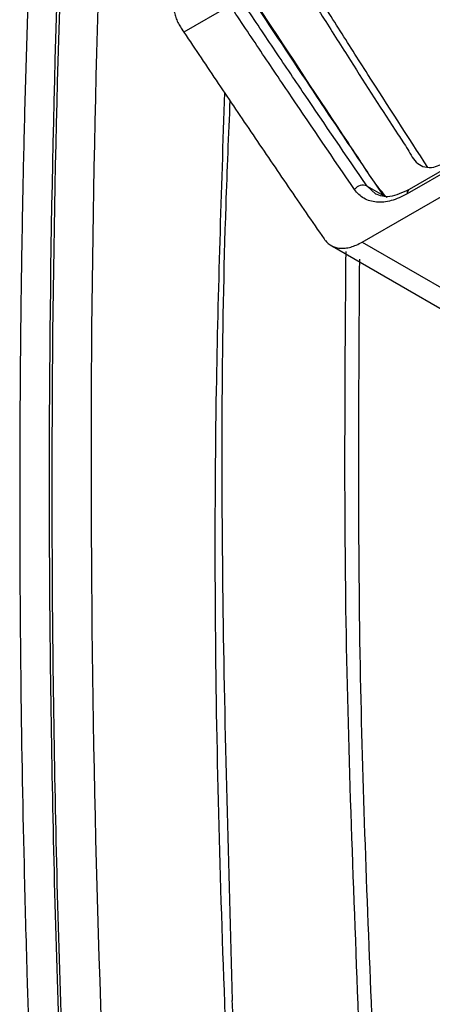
# Model space of a CAD drawing. Header units: millimetres. Extents: x 145 to 933, y -105 to 949.
# Tile 46 of 157: x 776 to 787, y 128 to 153. Entities that reach past the tile are written whole.
import ezdxf

# ---------------------------------------------------------------- set-up
doc = ezdxf.new("R2010")
doc.units = ezdxf.units.MM

msp = doc.modelspace()

# ---------------------------------------------------------------- linework, layer by layer
at = {"color": 7, "linetype": 'Continuous', "lineweight": 25}
for p, q in [((785.398, 147.479), (801.801, 156.948)), ((800.7, 156.978), (786.622, 148.851)), ((800.649, 156.867), (786.57, 148.74)), ((781.947, 153.656), (780.738, 152.958)), ((785.523, 148.94), (785.954, 148.691)), ((785.954, 148.691), (785.732, 149.02)), ((784.558, 147.404), (788.094, 145.363)), ((785.398, 147.479), (788.855, 145.483))]:
    msp.add_line(p, q, dxfattribs=at)
at = {"color": 8, "linetype": 'Continuous', "lineweight": 25}
msp.add_line((785.747, 148.732), (785.523, 148.94), dxfattribs=at)
at = {"color": 7, "linetype": 'Continuous', "lineweight": 25}
msp.add_arc((785.41, 148.694), 0.27, 65.2972, 143.3024, dxfattribs=at)
at = {"color": 8, "linetype": 'Continuous', "lineweight": 25}
msp.add_arc((786.694, 148.75), 0.124, 125.3278, 184.5107, dxfattribs=at)
at = {"color": 7, "linetype": 'Continuous', "lineweight": 25}
for points, knots in [([(778.682, 124.479), (778.133, 137.683), (778.207, 150.563), (779.601, 175.514), (780.92, 187.585), (782.854, 199.177)], [0, 0, 0, 0, 0.5, 0.5, 1, 1, 1, 1]), ([(777.586, 124.007), (777.461, 127.018), (777.368, 130.011), (777.247, 135.962), (777.219, 138.92), (777.233, 147.737), (777.371, 153.54), (777.639, 159.261)], [0, 0, 0, 0, 0.25, 0.25, 0.5, 0.5, 1, 1, 1, 1]), ([(777.654, 123.97), (777.529, 126.98), (777.437, 129.973), (777.317, 135.923), (777.29, 138.881), (777.305, 147.697), (777.445, 153.499), (777.714, 159.219)], [0, 0, 0, 0, 0.25, 0.25, 0.5, 0.5, 1, 1, 1, 1]), ([(776.861, 158.811), (776.843, 158.432), (776.809, 157.673), (776.761, 156.533), (776.716, 155.39), (776.675, 154.246), (776.637, 153.099), (776.602, 151.95), (776.571, 150.799), (776.543, 149.646), (776.519, 148.491), (776.498, 147.333), (776.481, 146.174), (776.467, 145.013), (776.456, 143.849), (776.449, 142.684), (776.445, 141.517), (776.445, 139.256), (776.468, 135.734), (776.542, 131.672), (776.631, 128.427), (776.698, 126.421), (776.752, 124.954), (776.786, 124.089), (776.806, 123.61), (776.812, 123.461), (776.822, 123.333), (776.843, 123.143), (776.88, 122.915), (776.942, 122.653), (777.022, 122.405), (777.119, 122.173), (777.232, 121.957), (777.321, 121.829), (777.365, 121.765)], [0, 0, 0, 0, 0.031265, 0.06253, 0.093795, 0.12506, 0.156325, 0.18759, 0.218855, 0.25012, 0.281385, 0.31265, 0.343916, 0.375181, 0.406446, 0.437711, 0.468976, 0.500241, 0.619062, 0.750342, 0.822647, 0.875386, 0.908206, 0.937916, 0.943259, 0.94573, 0.949631, 0.953484, 0.961168, 0.968889, 0.976638, 0.984415, 0.992204, 1, 1, 1, 1]), ([(786.039, 148.642), (785.928, 148.772), (785.687, 149.054), (785.376, 149.559), (784.374, 151.042), (783.415, 152.532), (782.461, 153.951), (782.179, 154.423), (782.244, 155.178), (782.312, 156.582), (782.384, 157.76), (782.442, 158.697)], [0, 0, 0, 0, 0.051925, 0.113207, 0.173733, 0.584567, 0.637359, 0.690065, 0.743016, 0.795453, 1, 1, 1, 1]), ([(783.72, 157.61), (783.688, 156.771), (783.653, 155.828), (783.56, 154.607), (783.778, 154.288), (784.059, 153.834), (784.5, 153.145), (785.269, 151.944), (785.989, 150.79), (786.589, 149.909), (786.772, 149.552), (787.026, 149.427), (787.298, 149.419), (787.666, 149.605), (788.08, 149.877), (788.689, 150.249), (789.75, 150.905), (791.742, 152.108), (794.934, 153.986), (798.293, 155.88), (800.6, 157.122), (801.331, 157.516)], [0, 0, 0, 0, 0.091607, 0.103019, 0.125827, 0.148952, 0.185292, 0.250183, 0.366061, 0.388962, 0.4118, 0.423077, 0.434299, 0.451425, 0.468853, 0.486281, 0.52736, 0.600711, 0.731686, 0.914868, 1, 1, 1, 1]), ([(785.54, 149.304), (785.37, 149.555), (784.865, 150.302), (783.797, 151.899), (782.913, 153.237), (782.352, 154.086)], [0, 0, 0, 0, 0.156044, 0.464395, 1, 1, 1, 1]), ([(787.113, 149.424), (786.586, 150.238), (786.063, 151.05), (785.286, 152.262), (784.9, 152.867), (784.453, 153.571), (784.262, 153.872), (784.166, 154.022), (784.135, 154.073), (784.069, 154.17), (784.036, 154.218), (784.008, 154.273)], [0, 0, 0, 0, 0.5, 0.5, 0.75, 0.875, 0.9375, 0.9375, 0.96875, 0.96875, 1, 1, 1, 1]), ([(780.453, 153.956), (780.452, 153.919), (780.451, 153.847), (780.455, 153.745), (780.462, 153.648), (780.473, 153.558), (780.492, 153.455), (780.525, 153.34), (780.577, 153.213), (780.622, 153.137), (780.645, 153.098)], [0, 0, 0, 0, 0.107689, 0.211603, 0.311754, 0.408226, 0.501172, 0.658501, 0.824756, 1, 1, 1, 1]), ([(785.193, 148.856), (784.639, 149.664), (784.092, 150.468), (783.28, 151.668), (783.011, 152.067), (782.477, 152.863), (782.212, 153.26), (781.947, 153.656)], [0, 0, 0, 0, 0.5, 0.5, 0.75, 0.75, 1, 1, 1, 1]), ([(785.523, 148.94), (784.968, 149.747), (784.421, 150.55), (783.61, 151.749), (783.341, 152.147), (782.806, 152.943), (782.541, 153.339), (782.277, 153.735)], [0, 0, 0, 0, 0.5, 0.5, 0.75, 0.75, 1, 1, 1, 1]), ([(780.738, 152.958), (781.035, 152.513), (781.333, 152.068), (781.935, 151.174), (782.238, 150.725), (782.848, 149.826), (783.155, 149.375), (783.773, 148.471), (784.084, 148.017), (784.397, 147.563)], [0, 0, 0, 0, 0.25, 0.25, 0.5, 0.5, 0.75, 0.75, 1, 1, 1, 1]), ([(782.002, 122.628), (781.857, 126.167), (781.568, 133.242), (781.518, 142.828), (781.719, 148.801), (781.806, 151.384)], [0, 0, 0, 0, 0.362181, 0.724181, 1, 1, 1, 1]), ([(781.939, 151.188), (781.9, 150.274), (781.717, 146.001), (781.698, 138.178), (781.898, 131.175), (781.999, 127.672)], [0, 0, 0, 0, 0.119774, 0.559818, 1, 1, 1, 1]), ([(786.57, 148.74), (786.429, 148.659), (786.291, 148.599), (786.019, 148.525), (785.891, 148.512), (785.649, 148.533), (785.539, 148.566), (785.344, 148.679), (785.261, 148.757), (785.193, 148.856)], [0, 0, 0, 0, 0.25, 0.25, 0.5, 0.5, 0.75, 0.75, 1, 1, 1, 1]), ([(786.622, 148.851), (786.445, 148.769), (786.095, 148.607), (785.86, 148.691), (785.744, 148.733)], [0, 0, 0, 0, 0.504375, 1, 1, 1, 1]), ([(784.397, 147.563), (784.412, 147.545), (784.44, 147.51), (784.485, 147.463), (784.53, 147.424), (784.595, 147.379), (784.687, 147.338), (784.814, 147.315), (784.951, 147.316), (785.093, 147.344), (785.243, 147.398), (785.345, 147.451), (785.398, 147.479)], [0, 0, 0, 0, 0.068785, 0.133167, 0.1933, 0.249372, 0.372374, 0.499608, 0.626347, 0.749705, 0.869359, 1, 1, 1, 1]), ([(784.964, 147.236), (784.94, 144.134), (784.89, 137.558), (785.154, 130.808), (785.294, 127.242)], [0, 0, 0, 0, 0.471794, 1, 1, 1, 1]), ([(785.321, 147.03), (785.297, 143.504), (785.253, 136.925), (785.524, 130.171), (785.649, 127.037)], [0, 0, 0, 0, 0.535945, 1, 1, 1, 1]), ([(784.085, 116.651), (788.115, 118.977), (794.159, 122.466), (800.706, 126.246), (803.476, 127.845), (804.263, 128.3), (804.578, 128.481), (804.703, 128.555), (804.92, 128.697), (805.347, 129.02), (805.932, 129.586), (806.557, 130.408), (806.993, 131.175), (807.243, 131.738), (807.369, 132.064), (807.426, 132.229), (807.454, 132.312)], [0, 0, 0, 0, 0.500896, 0.751343, 0.813955, 0.845261, 0.849174, 0.853076, 0.860837, 0.876269, 0.907267, 0.938113, 0.969085, 0.984477, 0.992213, 1, 1, 1, 1]), ([(782.506, 125.885), (782.487, 125.913), (782.45, 125.968), (782.397, 126.057), (782.348, 126.149), (782.302, 126.246), (782.258, 126.346), (782.218, 126.451), (782.181, 126.559), (782.148, 126.67), (782.117, 126.784), (782.09, 126.902), (782.067, 127.022), (782.046, 127.146), (782.029, 127.273), (782.015, 127.403), (782.005, 127.536), (782.001, 127.627), (781.999, 127.672)], [0, 0, 0, 0, 0.0627549, 0.1253967, 0.187994, 0.2506152, 0.3133393, 0.3761148, 0.43881, 0.5012926, 0.5635473, 0.6256921, 0.6877931, 0.7499169, 0.8121313, 0.8745043, 0.9371044, 1, 1, 1, 1])]:
    msp.add_open_spline(points, degree=3, knots=knots, dxfattribs=at)
msp.add_open_spline([(780.645, 153.098), (780.668, 153.063), (780.699, 153.016), (780.738, 152.958)], degree=3, dxfattribs=at)

doc.saveas('drawing.dxf')
